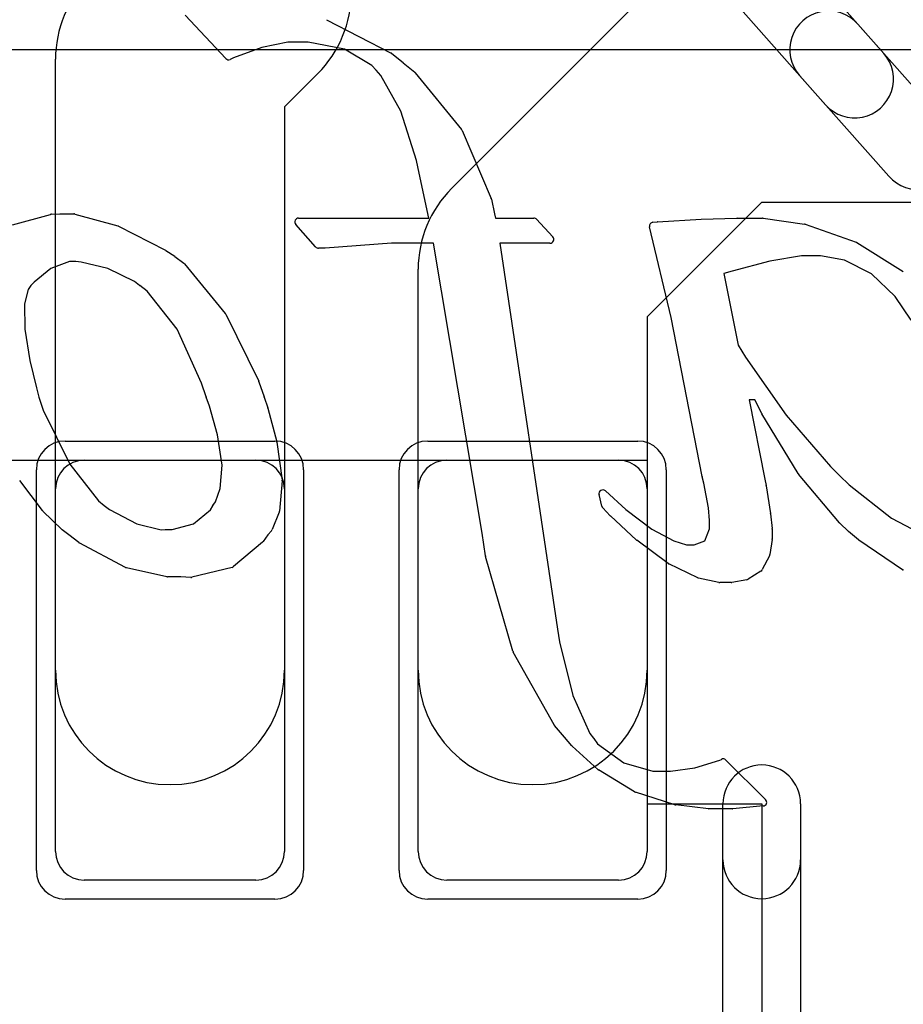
# Model space of a CAD drawing. Extents: x -3.2 to 23.2, y -0.5 to 25.
# Tile 18 of 22: x 14.4 to 16.7, y 17 to 19.6. Entities that reach past the tile are written whole.
import ezdxf

# ---------------------------------------------------------------- set-up
doc = ezdxf.new("R2010")
doc.units = 0
for name, color, linetype in [('L1', 3, 'CONTINUOUS'), ('MetalMask-A', 176, 'CONTINUOUS'), ('PartsArea-A', 111, 'CONTINUOUS'), ('PartsArea-B', 111, 'CONTINUOUS'), ('PartsSilk-A', 221, 'CONTINUOUS'), ('PartsSilk-B', 221, 'CONTINUOUS'), ('Resist-A', 2, 'CONTINUOUS'), ('Silk-A', 140, 'CONTINUOUS'), ('Silk-B', 140, 'CONTINUOUS')]:
    doc.layers.add(name, color=color, linetype=linetype)

msp = doc.modelspace()

# ---------------------------------------------------------------- linework, layer by layer
at = {"layer": 'L1'}
for p, q in [((15.51287, 19.13713), (15.98787, 19.61213)), ((14.475, 17.875), (14.475, 19.475)), ((15.16213, 19.43787), (15.075, 19.35074)), ((15.075, 19.35074), (15.075, 17.875)), ((16.32426, 19.1), (16.025, 18.80074)), ((17.175, 19.1), (16.32426, 19.1)), ((15.425, 17.875), (15.425, 18.925)), ((16.025, 18.80074), (16.025, 17.875)), ((14.55, 18.425), (15, 18.425)), ((15.5, 18.425), (15.95, 18.425)), ((14.475, 17.4), (14.475, 18.35)), ((15.075, 18.35), (15.075, 17.4)), ((15.425, 17.4), (15.425, 18.35)), ((16.025, 18.35), (16.025, 17.4)), ((15, 17.325), (14.55, 17.325)), ((15.95, 17.325), (15.5, 17.325))]:
    msp.add_line(p, q, dxfattribs=at)
for centre, radius, start, end in [((14.775, 19.475), 0.3, 135, 180), ((14.95, 19.65), 0.3, -45, 0), ((15.725, 18.925), 0.3, 135, 180), ((14.55, 18.35), 0.075, 90, 180), ((15, 18.35), 0.075, 0, 90), ((15.5, 18.35), 0.075, 90, 180), ((15.95, 18.35), 0.075, 0, 90), ((14.775, 17.875), 0.3, 180, 0), ((15.725, 17.875), 0.3, 180, 0), ((14.55, 17.4), 0.075, 180, -90), ((15, 17.4), 0.075, -90, 0), ((15.5, 17.4), 0.075, 180, -90), ((15.95, 17.4), 0.075, -90, 0)]:
    msp.add_arc(centre, radius, start, end, dxfattribs=at)
at = {"layer": 'MetalMask-A'}
for p, q in [((14.55, 18.425), (15, 18.425)), ((15.5, 18.425), (15.95, 18.425)), ((14.475, 17.4), (14.475, 18.35)), ((15.075, 18.35), (15.075, 17.4)), ((15.425, 17.4), (15.425, 18.35)), ((16.025, 18.35), (16.025, 17.4)), ((15, 17.325), (14.55, 17.325)), ((15.95, 17.325), (15.5, 17.325))]:
    msp.add_line(p, q, dxfattribs=at)
for centre, start, end in [((14.55, 18.35), 90, 180), ((15, 18.35), 0, 90), ((15.5, 18.35), 90, 180), ((15.95, 18.35), 0, 90), ((14.55, 17.4), 180, -90), ((15, 17.4), -90, 0), ((15.5, 17.4), 180, -90), ((15.95, 17.4), -90, 0)]:
    msp.add_arc(centre, 0.075, start, end, dxfattribs=at)
at = {"layer": 'PartsArea-A'}
for p, q in [((20, 19.5), (0, 19.5)), ((13.525, 18.425), (16.025, 18.425)), ((16.025, 18.425), (16.025, 17.525)), ((16.025, 17.525), (16.325, 17.525)), ((16.325, 17.525), (16.325, 15.725))]:
    msp.add_line(p, q, dxfattribs=at)
at = {"layer": 'PartsArea-B'}
msp.add_line((20, 19.5), (0, 19.5), dxfattribs=at)
at = {"layer": 'PartsSilk-A'}
for p, q in [((16.2234, 15.725), (16.2234, 17.525)), ((16.4266, 17.525), (16.4266, 15.725))]:
    msp.add_line(p, q, dxfattribs=at)
msp.add_arc((16.325, 17.525), 0.1016, 0, 180, dxfattribs=at)
at = {"layer": 'PartsSilk-B'}
for p, q in [((14.56644, 21.83796), (16.64446, 19.49027)), ((16.4923, 19.35559), (14.41428, 21.70328)), ((14.92117, 19.47694), (14.81446, 19.59073)), ((15.1847, 19.57873), (15.35395, 19.49119)), ((15.01566, 19.5059), (14.94131, 19.47849)), ((15.08319, 19.52015), (15.01566, 19.5059)), ((15.13722, 19.52015), (15.08319, 19.52015)), ((15.23175, 19.50177), (15.13722, 19.52015)), ((15.30369, 19.45893), (15.23175, 19.50177)), ((14.94131, 19.47849), (14.93247, 19.47462)), ((15.35562, 19.49011), (15.38546, 19.46618)), ((15.31498, 19.4466), (15.30369, 19.45893)), ((15.32759, 19.43233), (15.31498, 19.4466)), ((15.38549, 19.46616), (15.41605, 19.44145)), ((15.37918, 19.33931), (15.32759, 19.43233)), ((15.41753, 19.43997), (15.5386, 19.29071)), ((15.42034, 19.20964), (15.37918, 19.33931)), ((15.54002, 19.28835), (15.61629, 19.11058)), ((15.42767, 19.17699), (15.42034, 19.20964)), ((15.4529, 19.05913), (15.42767, 19.17699)), ((15.61687, 19.10875), (15.62524, 19.06997)), ((14.36208, 19.04141), (14.46207, 19.06874)), ((14.46431, 19.06909), (14.48638, 19.06996)), ((14.48678, 19.06997), (14.52341, 19.06997)), ((14.52608, 19.06961), (14.63803, 19.03859)), ((15.62524, 19.06997), (15.6278, 19.05913)), ((14.63991, 19.03786), (14.7629, 18.97502)), ((15.1565, 18.98342), (15.10432, 19.04251)), ((15.11182, 19.05913), (15.4529, 19.05913)), ((15.6278, 19.05913), (15.72789, 19.05913)), ((15.73524, 19.05591), (15.77752, 19.01005)), ((16.08794, 18.79828), (16.03098, 19.03606)), ((16.03979, 19.04835), (16.05117, 19.04939)), ((16.05149, 19.04941), (16.16602, 19.05617)), ((16.1663, 19.05619), (16.26008, 19.05913)), ((16.26039, 19.05913), (16.32723, 19.05913)), ((16.32867, 19.05903), (16.43716, 19.0432)), ((16.43904, 19.04273), (16.5722, 18.99585)), ((15.35526, 18.99327), (15.18151, 18.98059)), ((15.46523, 18.99327), (15.35526, 18.99327)), ((15.59231, 18.23384), (15.46523, 18.99327)), ((15.77017, 18.99327), (15.63914, 18.99327)), ((15.63914, 18.99327), (15.78991, 17.98221)), ((16.57419, 18.9949), (16.69571, 18.91885)), ((14.76385, 18.97447), (14.78734, 18.95899)), ((14.78785, 18.95864), (14.81133, 18.94101)), ((15.18109, 18.98056), (15.16431, 18.98004)), ((16.42948, 18.96033), (16.34574, 18.94634)), ((16.47847, 18.96033), (16.42948, 18.96033)), ((16.5414, 18.94853), (16.47847, 18.96033)), ((14.51206, 18.94492), (14.46329, 18.92664)), ((14.52826, 18.94492), (14.51206, 18.94492)), ((14.54244, 18.9435), (14.52826, 18.94492)), ((14.61226, 18.92705), (14.54244, 18.9435)), ((14.81307, 18.93934), (14.91975, 18.80893)), ((16.34574, 18.94634), (16.24772, 18.92024)), ((16.61279, 18.91275), (16.5414, 18.94853)), ((14.46329, 18.92664), (14.41905, 18.89089)), ((14.68159, 18.89269), (14.61226, 18.92705)), ((16.24772, 18.92024), (16.22586, 18.91403)), ((16.22586, 18.91403), (16.26292, 18.72625)), ((16.674, 18.85331), (16.61279, 18.91275)), ((14.41044, 18.88214), (14.40376, 18.87199)), ((14.41905, 18.89089), (14.41044, 18.88214)), ((14.6954, 18.8822), (14.68159, 18.89269)), ((14.71519, 18.86775), (14.69556, 18.88208)), ((14.40376, 18.87199), (14.39425, 18.83415)), ((14.79388, 18.76854), (14.71519, 18.86775)), ((16.71595, 18.79183), (16.674, 18.85331)), ((14.39425, 18.83415), (14.39434, 18.76805)), ((14.92098, 18.80701), (15.00731, 18.63173)), ((16.16866, 18.38236), (16.08794, 18.79828)), ((14.39434, 18.76805), (14.40774, 18.68596)), ((14.85745, 18.62643), (14.79388, 18.76854)), ((16.26292, 18.72625), (16.28194, 18.69433)), ((14.40774, 18.68596), (14.4251, 18.61422)), ((16.28194, 18.69433), (16.38911, 18.5428)), ((14.86935, 18.59054), (14.85745, 18.62643)), ((15.00778, 18.63058), (15.02169, 18.59044)), ((14.4251, 18.61422), (14.43152, 18.59039)), ((14.43152, 18.59039), (14.44312, 18.55565)), ((14.87829, 18.56609), (14.86945, 18.59025)), ((15.02173, 18.59034), (15.03126, 18.56189)), ((16.30714, 18.58318), (16.29223, 18.58318)), ((16.29223, 18.58318), (16.33289, 18.37479)), ((16.32495, 18.54695), (16.30714, 18.58318)), ((14.44312, 18.55565), (14.5123, 18.41456)), ((14.89974, 18.49097), (14.87829, 18.56609)), ((15.03144, 18.56126), (15.05461, 18.4734)), ((16.42057, 18.38963), (16.32538, 18.54616)), ((16.38911, 18.5428), (16.50498, 18.40853)), ((14.91148, 18.41185), (14.89974, 18.49097)), ((15.05484, 18.47224), (15.06875, 18.37295)), ((14.5123, 18.41456), (14.5877, 18.3182)), ((14.90672, 18.35104), (14.91148, 18.41185)), ((16.50498, 18.40853), (16.5284, 18.38511)), ((14.44071, 18.29295), (14.38129, 18.37137)), ((15.06881, 18.3707), (15.06198, 18.29131)), ((16.17351, 18.36467), (16.16884, 18.38161)), ((16.18546, 18.30008), (16.17351, 18.36467)), ((16.33289, 18.37479), (16.33617, 18.3582)), ((16.5283, 18.26078), (16.42144, 18.38841)), ((16.5284, 18.38511), (16.55363, 18.36028)), ((14.89422, 18.3159), (14.90672, 18.35104)), ((15.91529, 18.34434), (15.96923, 18.29558)), ((16.33624, 18.35781), (16.34767, 18.28493)), ((16.55363, 18.36028), (16.66464, 18.27317)), ((14.5877, 18.3182), (14.60235, 18.30585)), ((14.88758, 18.30609), (14.89422, 18.3159)), ((15.90568, 18.30447), (15.89883, 18.33471)), ((14.49127, 18.24363), (14.44171, 18.29182)), ((14.60235, 18.30585), (14.61639, 18.29544)), ((14.61639, 18.29544), (14.68816, 18.25786)), ((14.8362, 18.25826), (14.88099, 18.29506)), ((14.88099, 18.29506), (14.88727, 18.3056)), ((15.06126, 18.28834), (15.04253, 18.24309)), ((15.92803, 18.27942), (15.90827, 18.2997)), ((15.96923, 18.29558), (16.03739, 18.2441)), ((16.18776, 18.26703), (16.18546, 18.30008)), ((15.99696, 18.21569), (15.9284, 18.27906)), ((16.18776, 18.24541), (16.18776, 18.26703)), ((16.34772, 18.28456), (16.35236, 18.24562)), ((16.55219, 18.23828), (16.52913, 18.25991)), ((16.66464, 18.27317), (16.73653, 18.23588)), ((14.51026, 18.22919), (14.49222, 18.24283)), ((14.68816, 18.25786), (14.75222, 18.24259)), ((14.75222, 18.24259), (14.76212, 18.24308)), ((14.76262, 18.24309), (14.78091, 18.24309)), ((14.78091, 18.24309), (14.8362, 18.25826)), ((15.04078, 18.24029), (15.03096, 18.22919)), ((16.03739, 18.2441), (16.09451, 18.21326)), ((16.17567, 18.21378), (16.18776, 18.24541)), ((16.35243, 18.24444), (16.35243, 18.21862)), ((16.57857, 18.21589), (16.55256, 18.23794)), ((14.53582, 18.20927), (14.51026, 18.22919)), ((14.65867, 18.14403), (14.53729, 18.20832)), ((15.01752, 18.21003), (14.94139, 18.14629)), ((15.03096, 18.22919), (15.01939, 18.21209)), ((15.60124, 18.1743), (15.59231, 18.23384)), ((16.08011, 18.1541), (15.9978, 18.21499)), ((16.09451, 18.21326), (16.12782, 18.20294)), ((16.14814, 18.20294), (16.17567, 18.21378)), ((16.35231, 18.21711), (16.34626, 18.17762)), ((16.69393, 18.13805), (16.57945, 18.21523)), ((16.12782, 18.20294), (16.14814, 18.20294)), ((15.67303, 17.92455), (15.60152, 18.17301)), ((16.34523, 18.17447), (16.32624, 18.13839)), ((14.76654, 18.11935), (14.66115, 18.14312)), ((14.93738, 18.14425), (14.83234, 18.11827)), ((16.15758, 18.11699), (16.08176, 18.15311)), ((16.3228, 18.13464), (16.28947, 18.11321)), ((14.80353, 18.11911), (14.76874, 18.11911)), ((14.8295, 18.11798), (14.80353, 18.11911)), ((16.21268, 18.10439), (16.15969, 18.11626)), ((16.28594, 18.1118), (16.24698, 18.10433)), ((16.2451, 18.10415), (16.21487, 18.10415)), ((15.78991, 17.98221), (15.79517, 17.94903)), ((15.79517, 17.94903), (15.82991, 17.80855)), ((15.78097, 17.73197), (15.67392, 17.92242)), ((15.82991, 17.80855), (15.87444, 17.70926)), ((15.80843, 17.69973), (15.78211, 17.73035)), ((15.82785, 17.67688), (15.80843, 17.69973)), ((15.87444, 17.70926), (15.88458, 17.69664)), ((15.88485, 17.69629), (15.89514, 17.68224)), ((15.89596, 17.61477), (15.82874, 17.67597)), ((15.89514, 17.68224), (15.96406, 17.63182)), ((16.21479, 17.63891), (16.21923, 17.64125)), ((15.96406, 17.63182), (16.03998, 17.6102)), ((16.08628, 17.6102), (16.14942, 17.61868)), ((16.14942, 17.61868), (16.21479, 17.63891)), ((16.23093, 17.6395), (16.3351, 17.53621)), ((15.99199, 17.55628), (15.8975, 17.61361)), ((16.03998, 17.6102), (16.08628, 17.6102)), ((16.0977, 17.52238), (15.99415, 17.5553)), ((16.1853, 17.51147), (16.09951, 17.52198)), ((16.32902, 17.51916), (16.24915, 17.51145)), ((16.24819, 17.5114), (16.18652, 17.5114))]:
    msp.add_line(p, q, dxfattribs=at)
for centre, radius, start, end in [((14.92846, 19.48378), 0.01, -136.82409, -66.3575), ((15.34936, 19.48231), 0.01, 51.25072, 62.66592), ((16.56838, 19.42293), 0.1016, -138.48729, 41.51313), ((15.3792, 19.45838), 0.01, 51.04504, 51.25072), ((15.40976, 19.43367), 0.01, 39.03551, 51.04504), ((15.53083, 19.28441), 0.01, 23.20612, 39.03551), ((15.6071, 19.10664), 0.01, 12.18684, 23.20612), ((14.46471, 19.05909), 0.01, 92.29061, 105.28677), ((14.48677, 19.05997), 0.01, 89.9427, 92.26287), ((14.52341, 19.05997), 0.01, 74.51881, 90), ((14.63536, 19.02895), 0.01, 62.94832, 74.51332), ((15.11182, 19.04913), 0.01, 90, -138.56623), ((15.72789, 19.04913), 0.01, 42.68996, 90), ((16.0407, 19.03839), 0.01, 95.22036, -166.51987), ((16.05208, 19.03943), 0.01, 93.38329, 95.22036), ((16.16661, 19.04619), 0.01, 91.7756, 93.38329), ((16.26039, 19.04913), 0.01, 90, 91.7756), ((16.32723, 19.04913), 0.01, 81.72411, 90), ((16.43572, 19.0333), 0.01, 70.60447, 81.72411), ((15.77017, 19.00327), 0.01, -90, 42.68996), ((15.164, 18.99004), 0.01, -138.56623, -88.2244), ((16.56888, 18.98642), 0.01001, 57.94606, 70.60447), ((14.75835, 18.96612), 0.01, 56.6278, 62.93601), ((14.78184, 18.95064), 0.01, 53.08429, 56.61722), ((15.18078, 18.99056), 0.01, -88.2244, -85.8123), ((14.80533, 18.93301), 0.01, 39.27731, 53.09637), ((14.70146, 18.89016), 0.01, -127.28226, -126.13267), ((14.91201, 18.8026), 0.01, 26.18052, 39.28228), ((14.99834, 18.62731), 0.01, 19.106, 26.21993), ((14.87884, 18.59369), 0.01, -161.63753, -159.90528), ((15.01224, 18.58717), 0.01, 18.47117, 19.1165), ((15.02178, 18.55871), 0.01, 14.78735, 18.51261), ((16.33392, 18.55136), 0.01, -153.81948, -148.66279), ((15.04494, 18.47085), 0.01, 7.99231, 14.77322), ((16.42911, 18.39483), 0.01, -148.66279, -140.06975), ((15.05885, 18.37156), 0.01, -4.93499, 7.97666), ((16.17848, 18.38427), 0.01, -168.99334, -164.57403), ((15.90858, 18.33692), 0.01, 47.87656, -167.22876), ((16.32636, 18.35626), 0.01, 8.91604, 11.18633), ((14.44868, 18.29899), 0.01, -142.84363, -134.19993), ((14.89586, 18.30048), 0.01, 145.88094, 149.20835), ((15.05202, 18.29217), 0.01, -22.51411, -4.91536), ((15.91543, 18.30668), 0.01, -167.22876, -135.72933), ((15.93519, 18.2864), 0.01, -135.72933, -132.77093), ((16.33779, 18.28338), 0.01, 6.77678, 8.91604), ((16.53597, 18.2672), 0.01, -140.06975, -133.17591), ((14.49817, 18.25086), 0.01, -133.66213, -126.54062), ((14.76261, 18.23309), 0.01, 89.9427, 92.82017), ((15.03329, 18.24691), 0.01, -41.4717, -22.48412), ((16.34243, 18.24444), 0.01, 0, 6.77678), ((16.55903, 18.24557), 0.01, -133.17591, -130.2969), ((14.54197, 18.21716), 0.01, -127.93526, -117.90718), ((15.01111, 18.2177), 0.01, -50.1137, -34.09365), ((16.00375, 18.22303), 0.01, -132.77093, -126.50328), ((16.34243, 18.21862), 0.01, -8.6895, 0), ((16.58504, 18.22352), 0.01, -130.2969, -123.99204), ((15.61113, 18.17578), 0.01, -171.48907, -163.92083), ((16.33638, 18.17913), 0.01, -27.76921, -8.6895), ((14.66332, 18.15288), 0.01, -117.7185, -102.55983), ((14.93497, 18.15396), 0.01, -76.06099, -50.06301), ((16.08606, 18.16214), 0.01, -126.50328, -115.46335), ((16.31739, 18.14305), 0.01, -57.24756, -27.76921), ((16.69952, 18.14634), 0.01, -123.99204, -109.39553), ((14.76874, 18.12911), 0.01, -102.70273, -90), ((14.82994, 18.12798), 0.01, -92.51939, -76.1057), ((16.16188, 18.12602), 0.01, -115.46335, -102.64685), ((16.28406, 18.12162), 0.01, -79.16209, -57.24756), ((16.21487, 18.11415), 0.01, -102.64685, -90), ((16.2451, 18.11415), 0.01, -90, -79.16209), ((15.68264, 17.92732), 0.01, -163.92083, -150.66721), ((15.78969, 17.73687), 0.01, -150.66721, -139.29925), ((15.87678, 17.69038), 0.01, 36.21688, 38.74928), ((15.83547, 17.68336), 0.01, -139.62237, -132.32382), ((16.22389, 17.6324), 0.01, 45.24312, 117.76921), ((15.90269, 17.62216), 0.01, -132.32382, -121.25848), ((15.99718, 17.56483), 0.01, -121.25848, -107.63772), ((16.10073, 17.53191), 0.01, -107.63772, -97.00426), ((16.32806, 17.52911), 0.01, -84.48902, 45.24312), ((16.18652, 17.5214), 0.01, -97.00426, -90), ((16.24819, 17.5214), 0.01, -90, -84.48902)]:
    msp.add_arc(centre, radius, start, end, dxfattribs=at)
at = {"layer": 'Resist-A'}
for p, q in [((14.5, 18.475), (15.05, 18.475)), ((15.45, 18.475), (16, 18.475)), ((14.425, 17.35), (14.425, 18.4)), ((15.125, 18.4), (15.125, 17.35)), ((15.375, 17.35), (15.375, 18.4)), ((16.075, 18.4), (16.075, 17.35)), ((15.05, 17.275), (14.5, 17.275)), ((16, 17.275), (15.45, 17.275))]:
    msp.add_line(p, q, dxfattribs=at)
for centre, start, end in [((14.5, 18.4), 90, 180), ((15.05, 18.4), 0, 90), ((15.45, 18.4), 90, 180), ((16, 18.4), 0, 90), ((14.5, 17.35), 180, -90), ((15.05, 17.35), -90, 0), ((15.45, 17.35), 180, -90), ((16, 17.35), -90, 0)]:
    msp.add_arc(centre, 0.075, start, end, dxfattribs=at)
at = {"layer": 'Silk-A'}
for p, q in [((16.2234, 17.37787), (16.2234, 17.525)), ((16.4266, 17.525), (16.4266, 17.37787))]:
    msp.add_line(p, q, dxfattribs=at)
for centre, start, end in [((16.325, 17.525), 0, 180), ((16.325, 17.37787), 180, 0)]:
    msp.add_arc(centre, 0.1016, start, end, dxfattribs=at)
at = {"layer": 'Silk-B'}
for p, q in [((14.92117, 19.47694), (14.81446, 19.59073)), ((15.1847, 19.57873), (15.35395, 19.49119)), ((16.57617, 19.56742), (16.81007, 19.30317)), ((15.01566, 19.5059), (14.94131, 19.47849)), ((15.08319, 19.52015), (15.01566, 19.5059)), ((15.13722, 19.52015), (15.08319, 19.52015)), ((15.23175, 19.50177), (15.13722, 19.52015)), ((15.30369, 19.45893), (15.23175, 19.50177)), ((14.94131, 19.47849), (14.93247, 19.47462)), ((15.35562, 19.49011), (15.38546, 19.46618)), ((15.31498, 19.4466), (15.30369, 19.45893)), ((15.32759, 19.43233), (15.31498, 19.4466)), ((15.38549, 19.46616), (15.41605, 19.44145)), ((15.37918, 19.33931), (15.32759, 19.43233)), ((15.41753, 19.43997), (15.5386, 19.29071)), ((16.65791, 19.16849), (16.42401, 19.43274)), ((15.42034, 19.20964), (15.37918, 19.33931)), ((15.54002, 19.28835), (15.61629, 19.11058)), ((15.42767, 19.17699), (15.42034, 19.20964)), ((15.4529, 19.05913), (15.42767, 19.17699)), ((15.61687, 19.10875), (15.62524, 19.06997)), ((14.36208, 19.04141), (14.46207, 19.06874)), ((14.46431, 19.06909), (14.48638, 19.06996)), ((14.48678, 19.06997), (14.52341, 19.06997)), ((14.52608, 19.06961), (14.63803, 19.03859)), ((15.62524, 19.06997), (15.6278, 19.05913)), ((14.63991, 19.03786), (14.7629, 18.97502)), ((15.1565, 18.98342), (15.10432, 19.04251)), ((15.11182, 19.05913), (15.4529, 19.05913)), ((15.6278, 19.05913), (15.72789, 19.05913)), ((15.73524, 19.05591), (15.77752, 19.01005)), ((16.08794, 18.79828), (16.03098, 19.03606)), ((16.03979, 19.04835), (16.05117, 19.04939)), ((16.05149, 19.04941), (16.16602, 19.05617)), ((16.1663, 19.05619), (16.26008, 19.05913)), ((16.26039, 19.05913), (16.32723, 19.05913)), ((16.32867, 19.05903), (16.43716, 19.0432)), ((16.43904, 19.04273), (16.5722, 18.99585)), ((15.35526, 18.99327), (15.18151, 18.98059)), ((15.46523, 18.99327), (15.35526, 18.99327)), ((15.59231, 18.23384), (15.46523, 18.99327)), ((15.77017, 18.99327), (15.63914, 18.99327)), ((15.63914, 18.99327), (15.78991, 17.98221)), ((16.57419, 18.9949), (16.69571, 18.91885)), ((14.76385, 18.97447), (14.78734, 18.95899)), ((14.78785, 18.95864), (14.81133, 18.94101)), ((15.18109, 18.98056), (15.16431, 18.98004)), ((16.42948, 18.96033), (16.34574, 18.94634)), ((16.47847, 18.96033), (16.42948, 18.96033)), ((16.5414, 18.94853), (16.47847, 18.96033)), ((14.51206, 18.94492), (14.46329, 18.92664)), ((14.52826, 18.94492), (14.51206, 18.94492)), ((14.54244, 18.9435), (14.52826, 18.94492)), ((14.61226, 18.92705), (14.54244, 18.9435)), ((14.81307, 18.93934), (14.91975, 18.80893)), ((16.34574, 18.94634), (16.24772, 18.92024)), ((16.61279, 18.91275), (16.5414, 18.94853)), ((14.46329, 18.92664), (14.41905, 18.89089)), ((14.68159, 18.89269), (14.61226, 18.92705)), ((16.24772, 18.92024), (16.22586, 18.91403)), ((16.22586, 18.91403), (16.26292, 18.72625)), ((16.674, 18.85331), (16.61279, 18.91275)), ((14.41044, 18.88214), (14.40376, 18.87199)), ((14.41905, 18.89089), (14.41044, 18.88214)), ((14.6954, 18.8822), (14.68159, 18.89269)), ((14.71519, 18.86775), (14.69556, 18.88208)), ((14.40376, 18.87199), (14.39425, 18.83415)), ((14.79388, 18.76854), (14.71519, 18.86775)), ((16.71595, 18.79183), (16.674, 18.85331)), ((14.39425, 18.83415), (14.39434, 18.76805)), ((14.92098, 18.80701), (15.00731, 18.63173)), ((16.16866, 18.38236), (16.08794, 18.79828)), ((14.39434, 18.76805), (14.40774, 18.68596)), ((14.85745, 18.62643), (14.79388, 18.76854)), ((16.26292, 18.72625), (16.28194, 18.69433)), ((14.40774, 18.68596), (14.4251, 18.61422)), ((16.28194, 18.69433), (16.38911, 18.5428)), ((14.86935, 18.59054), (14.85745, 18.62643)), ((15.00778, 18.63058), (15.02169, 18.59044)), ((14.4251, 18.61422), (14.43152, 18.59039)), ((14.43152, 18.59039), (14.44312, 18.55565)), ((14.87829, 18.56609), (14.86945, 18.59025)), ((15.02173, 18.59034), (15.03126, 18.56189)), ((16.30714, 18.58318), (16.29223, 18.58318)), ((16.29223, 18.58318), (16.33289, 18.37479)), ((16.32495, 18.54695), (16.30714, 18.58318)), ((14.44312, 18.55565), (14.5123, 18.41456)), ((14.89974, 18.49097), (14.87829, 18.56609)), ((15.03144, 18.56126), (15.05461, 18.4734)), ((16.42057, 18.38963), (16.32538, 18.54616)), ((16.38911, 18.5428), (16.50498, 18.40853)), ((14.91148, 18.41185), (14.89974, 18.49097)), ((15.05484, 18.47224), (15.06875, 18.37295)), ((14.5123, 18.41456), (14.5877, 18.3182)), ((14.90672, 18.35104), (14.91148, 18.41185)), ((16.50498, 18.40853), (16.5284, 18.38511)), ((14.44071, 18.29295), (14.38129, 18.37137)), ((15.06881, 18.3707), (15.06198, 18.29131)), ((16.17351, 18.36467), (16.16884, 18.38161)), ((16.18546, 18.30008), (16.17351, 18.36467)), ((16.33289, 18.37479), (16.33617, 18.3582)), ((16.5283, 18.26078), (16.42144, 18.38841)), ((16.5284, 18.38511), (16.55363, 18.36028)), ((14.89422, 18.3159), (14.90672, 18.35104)), ((15.91529, 18.34434), (15.96923, 18.29558)), ((16.33624, 18.35781), (16.34767, 18.28493)), ((16.55363, 18.36028), (16.66464, 18.27317)), ((14.5877, 18.3182), (14.60235, 18.30585)), ((14.88758, 18.30609), (14.89422, 18.3159)), ((15.90568, 18.30447), (15.89883, 18.33471)), ((14.49127, 18.24363), (14.44171, 18.29182)), ((14.60235, 18.30585), (14.61639, 18.29544)), ((14.61639, 18.29544), (14.68816, 18.25786)), ((14.8362, 18.25826), (14.88099, 18.29506)), ((14.88099, 18.29506), (14.88727, 18.3056)), ((15.06126, 18.28834), (15.04253, 18.24309)), ((15.92803, 18.27942), (15.90827, 18.2997)), ((15.96923, 18.29558), (16.03739, 18.2441)), ((16.18776, 18.26703), (16.18546, 18.30008)), ((15.99696, 18.21569), (15.9284, 18.27906)), ((16.18776, 18.24541), (16.18776, 18.26703)), ((16.34772, 18.28456), (16.35236, 18.24562)), ((16.55219, 18.23828), (16.52913, 18.25991)), ((16.66464, 18.27317), (16.73653, 18.23588)), ((14.51026, 18.22919), (14.49222, 18.24283)), ((14.68816, 18.25786), (14.75222, 18.24259)), ((14.75222, 18.24259), (14.76212, 18.24308)), ((14.76262, 18.24309), (14.78091, 18.24309)), ((14.78091, 18.24309), (14.8362, 18.25826)), ((15.04078, 18.24029), (15.03096, 18.22919)), ((16.03739, 18.2441), (16.09451, 18.21326)), ((16.17567, 18.21378), (16.18776, 18.24541)), ((16.35243, 18.24444), (16.35243, 18.21862)), ((16.57857, 18.21589), (16.55256, 18.23794)), ((14.53582, 18.20927), (14.51026, 18.22919)), ((14.65867, 18.14403), (14.53729, 18.20832)), ((15.01752, 18.21003), (14.94139, 18.14629)), ((15.03096, 18.22919), (15.01939, 18.21209)), ((15.60124, 18.1743), (15.59231, 18.23384)), ((16.08011, 18.1541), (15.9978, 18.21499)), ((16.09451, 18.21326), (16.12782, 18.20294)), ((16.14814, 18.20294), (16.17567, 18.21378)), ((16.35231, 18.21711), (16.34626, 18.17762)), ((16.69393, 18.13805), (16.57945, 18.21523)), ((16.12782, 18.20294), (16.14814, 18.20294)), ((15.67303, 17.92455), (15.60152, 18.17301)), ((16.34523, 18.17447), (16.32624, 18.13839)), ((14.76654, 18.11935), (14.66115, 18.14312)), ((14.93738, 18.14425), (14.83234, 18.11827)), ((16.15758, 18.11699), (16.08176, 18.15311)), ((16.3228, 18.13464), (16.28947, 18.11321)), ((14.80353, 18.11911), (14.76874, 18.11911)), ((14.8295, 18.11798), (14.80353, 18.11911)), ((16.21268, 18.10439), (16.15969, 18.11626)), ((16.28594, 18.1118), (16.24698, 18.10433)), ((16.2451, 18.10415), (16.21487, 18.10415)), ((15.78991, 17.98221), (15.79517, 17.94903)), ((15.79517, 17.94903), (15.82991, 17.80855)), ((15.78097, 17.73197), (15.67392, 17.92242)), ((15.82991, 17.80855), (15.87444, 17.70926)), ((15.80843, 17.69973), (15.78211, 17.73035)), ((15.82785, 17.67688), (15.80843, 17.69973)), ((15.87444, 17.70926), (15.88458, 17.69664)), ((15.88485, 17.69629), (15.89514, 17.68224)), ((15.89596, 17.61477), (15.82874, 17.67597)), ((15.89514, 17.68224), (15.96406, 17.63182)), ((16.21479, 17.63891), (16.21923, 17.64125)), ((15.96406, 17.63182), (16.03998, 17.6102)), ((16.08628, 17.6102), (16.14942, 17.61868)), ((16.14942, 17.61868), (16.21479, 17.63891)), ((16.23093, 17.6395), (16.3351, 17.53621)), ((15.99199, 17.55628), (15.8975, 17.61361)), ((16.03998, 17.6102), (16.08628, 17.6102)), ((16.0977, 17.52238), (15.99415, 17.5553)), ((16.1853, 17.51147), (16.09951, 17.52198)), ((16.32902, 17.51916), (16.24915, 17.51145)), ((16.24819, 17.5114), (16.18652, 17.5114))]:
    msp.add_line(p, q, dxfattribs=at)
for centre, radius, start, end in [((16.50009, 19.50008), 0.1016, 41.51271, -138.48646), ((14.92846, 19.48378), 0.01, -136.82409, -66.3575), ((15.34936, 19.48231), 0.01, 51.25072, 62.66592), ((15.3792, 19.45838), 0.01, 51.04504, 51.25072), ((15.40976, 19.43367), 0.01, 39.03551, 51.04504), ((16.73399, 19.23583), 0.1016, -138.48729, 41.51354), ((15.53083, 19.28441), 0.01, 23.20612, 39.03551), ((15.6071, 19.10664), 0.01, 12.18684, 23.20612), ((14.46471, 19.05909), 0.01, 92.29061, 105.28677), ((14.48677, 19.05997), 0.01, 89.9427, 92.26287), ((14.52341, 19.05997), 0.01, 74.51881, 90), ((14.63536, 19.02895), 0.01, 62.94832, 74.51332), ((15.11182, 19.04913), 0.01, 90, -138.56623), ((15.72789, 19.04913), 0.01, 42.68996, 90), ((16.0407, 19.03839), 0.01, 95.22036, -166.51987), ((16.05208, 19.03943), 0.01, 93.38329, 95.22036), ((16.16661, 19.04619), 0.01, 91.7756, 93.38329), ((16.26039, 19.04913), 0.01, 90, 91.7756), ((16.32723, 19.04913), 0.01, 81.72411, 90), ((16.43572, 19.0333), 0.01, 70.60447, 81.72411), ((15.77017, 19.00327), 0.01, -90, 42.68996), ((15.164, 18.99004), 0.01, -138.56623, -88.2244), ((16.56888, 18.98642), 0.01001, 57.94606, 70.60447), ((14.75835, 18.96612), 0.01, 56.6278, 62.93601), ((14.78184, 18.95064), 0.01, 53.08429, 56.61722), ((15.18078, 18.99056), 0.01, -88.2244, -85.8123), ((14.80533, 18.93301), 0.01, 39.27731, 53.09637), ((14.70146, 18.89016), 0.01, -127.28226, -126.13267), ((14.91201, 18.8026), 0.01, 26.18052, 39.28228), ((14.99834, 18.62731), 0.01, 19.106, 26.21993), ((14.87884, 18.59369), 0.01, -161.63753, -159.90528), ((15.01224, 18.58717), 0.01, 18.47117, 19.1165), ((15.02178, 18.55871), 0.01, 14.78735, 18.51261), ((16.33392, 18.55136), 0.01, -153.81948, -148.66279), ((15.04494, 18.47085), 0.01, 7.99231, 14.77322), ((16.42911, 18.39483), 0.01, -148.66279, -140.06975), ((15.05885, 18.37156), 0.01, -4.93499, 7.97666), ((16.17848, 18.38427), 0.01, -168.99334, -164.57403), ((15.90858, 18.33692), 0.01, 47.87656, -167.22876), ((16.32636, 18.35626), 0.01, 8.91604, 11.18633), ((14.44868, 18.29899), 0.01, -142.84363, -134.19993), ((14.89586, 18.30048), 0.01, 145.88094, 149.20835), ((15.05202, 18.29217), 0.01, -22.51411, -4.91536), ((15.91543, 18.30668), 0.01, -167.22876, -135.72933), ((15.93519, 18.2864), 0.01, -135.72933, -132.77093), ((16.33779, 18.28338), 0.01, 6.77678, 8.91604), ((16.53597, 18.2672), 0.01, -140.06975, -133.17591), ((14.49817, 18.25086), 0.01, -133.66213, -126.54062), ((14.76261, 18.23309), 0.01, 89.9427, 92.82017), ((15.03329, 18.24691), 0.01, -41.4717, -22.48412), ((16.34243, 18.24444), 0.01, 0, 6.77678), ((16.55903, 18.24557), 0.01, -133.17591, -130.2969), ((14.54197, 18.21716), 0.01, -127.93526, -117.90718), ((15.01111, 18.2177), 0.01, -50.1137, -34.09365), ((16.00375, 18.22303), 0.01, -132.77093, -126.50328), ((16.34243, 18.21862), 0.01, -8.6895, 0), ((16.58504, 18.22352), 0.01, -130.2969, -123.99204), ((15.61113, 18.17578), 0.01, -171.48907, -163.92083), ((16.33638, 18.17913), 0.01, -27.76921, -8.6895), ((14.66332, 18.15288), 0.01, -117.7185, -102.55983), ((14.93497, 18.15396), 0.01, -76.06099, -50.06301), ((16.08606, 18.16214), 0.01, -126.50328, -115.46335), ((16.31739, 18.14305), 0.01, -57.24756, -27.76921), ((16.69952, 18.14634), 0.01, -123.99204, -109.39553), ((14.76874, 18.12911), 0.01, -102.70273, -90), ((14.82994, 18.12798), 0.01, -92.51939, -76.1057), ((16.16188, 18.12602), 0.01, -115.46335, -102.64685), ((16.28406, 18.12162), 0.01, -79.16209, -57.24756), ((16.21487, 18.11415), 0.01, -102.64685, -90), ((16.2451, 18.11415), 0.01, -90, -79.16209), ((15.68264, 17.92732), 0.01, -163.92083, -150.66721), ((15.78969, 17.73687), 0.01, -150.66721, -139.29925), ((15.87678, 17.69038), 0.01, 36.21688, 38.74928), ((15.83547, 17.68336), 0.01, -139.62237, -132.32382), ((16.22389, 17.6324), 0.01, 45.24312, 117.76921), ((15.90269, 17.62216), 0.01, -132.32382, -121.25848), ((15.99718, 17.56483), 0.01, -121.25848, -107.63772), ((16.10073, 17.53191), 0.01, -107.63772, -97.00426), ((16.32806, 17.52911), 0.01, -84.48902, 45.24312), ((16.18652, 17.5214), 0.01, -97.00426, -90), ((16.24819, 17.5214), 0.01, -90, -84.48902)]:
    msp.add_arc(centre, radius, start, end, dxfattribs=at)

doc.saveas('drawing.dxf')
